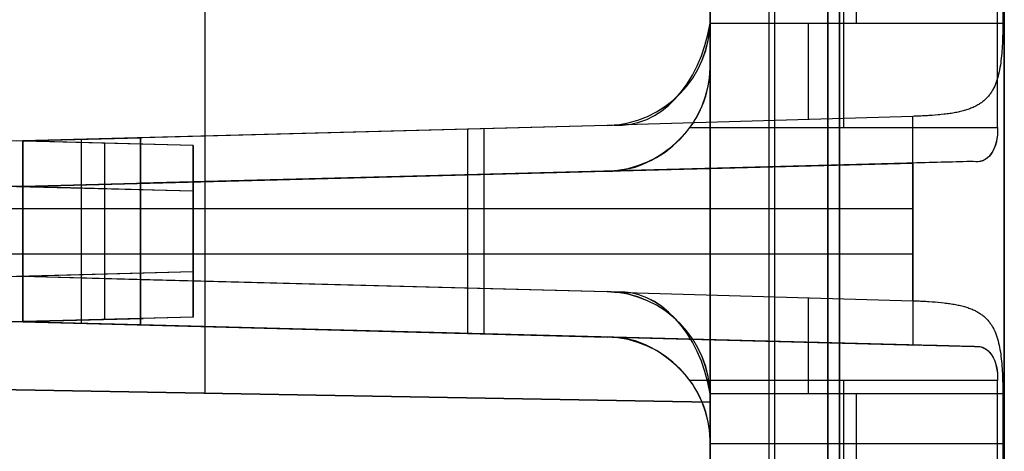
# Model space of a CAD drawing. Extents: x -8 to 8, y 0 to 107.
# Tile 234 of 256: x -0.04 to 8.33, y 71.01 to 74.68. Entities that reach past the tile are written whole.
import ezdxf

# ---------------------------------------------------------------- set-up
doc = ezdxf.new("R2010")
doc.units = 0
doc.layers.add('COUPLER_CASE', color=7, linetype='CONTINUOUS')

msp = doc.modelspace()

# ---------------------------------------------------------------- linework, layer by layer
at = {"layer": 'COUPLER_CASE', "color": 9}
for p, q in [((5.8272, 100.3538, 75.3348), (5.8272, 39.6016, 75.3348)), ((8.3272, 100.3033, 139.111), (8.3272, 42.8092, 139.111)), ((5.8272, 33.3622, 16.3881), (5.8272, 89.3019, 16.3881)), ((6.3272, 33.3491, 16.375), (6.3272, 89.2888, 16.375)), ((6.8272, 33.336, 16.362), (6.8272, 89.2757, 16.362)), ((8.3272, 37.7194, 12.0583), (8.3272, 87.7967, 12.0583)), ((8.3272, 85.4991, 75.6982), (8.3272, 18.3788, 75.6982)), ((6.8272, 84.0827, 13.7405), (6.8272, 37.2252, 13.7405)), ((5.8272, 83.9698, 134.8073), (5.8272, 33.4196, 134.8073)), ((6.3272, 33.4066, 134.8204), (6.3272, 83.9829, 134.8204)), ((6.8272, 83.996, 134.8335), (6.8272, 33.3935, 134.8335)), ((6.8272, 42.845, 137.4287), (6.8272, 83.8543, 137.4287)), ((5.8272, 79.6016, 27.5905), (5.8272, 45.0266, 27.5905)), ((5.8272, 45.0266, 53.1905), (5.8272, 79.5766, 53.1905)), ((6.3772, 45.0383, 27.6049), (6.3772, 79.5872, 27.6049)), ((6.3772, 45.0383, 53.1761), (6.3772, 79.565, 53.1761)), ((6.9272, 79.5728, 27.6193), (6.9272, 45.0471, 27.6193)), ((6.9272, 79.5728, 40.3905), (6.9272, 45.0304, 40.3905)), ((6.9272, 45.0471, 53.1617), (6.9272, 79.5562, 53.1617)), ((5.8272, 77.9252, 17.2905), (5.8272, 71.4252, 17.2905)), ((5.8272, 71.4252, 18.9905), (5.8272, 77.9252, 18.9905)), ((1.5322, 71.5002, 17.3655), (1.5322, 77.8503, 17.3655)), ((1.5322, 71.5002, 18.9156), (1.5322, 77.8503, 18.9156)), ((6.9614, 73.7584, 11.7913), (6.9614, 75.6084, 11.7913)), ((8.2683, 73.7584, 11.7571), (8.2683, 75.6084, 11.7571)), ((5.8272, 75.4645, 139.1895), (5.8272, 74.6752, 139.1895)), ((5.8272, 74.6752, 137.4549), (5.8272, 75.4645, 137.4549)), ((7.0704, 74.6454, 139.2221), (7.0704, 75.4943, 139.2221)), ((8.3142, 75.4943, 139.2547), (8.3142, 74.6454, 139.2547)), ((5.8272, 75.0784, 13.7143), (5.8272, 74.2884, 13.7143)), ((5.8272, 74.2884, 11.821), (5.8272, 75.0784, 11.821)), ((5.8272, 75.0784, 12.7677), (5.8272, 74.2884, 12.7677)), ((5.8272, 74.6752, 139.1895), (5.8272, 74.6752, 137.4549)), ((5.8267, 74.6454, 139.1895), (8.3142, 74.6454, 139.2547)), ((8.314, 74.6017, 139.2559), (8.3138, 74.5799, 139.2574)), ((8.3141, 74.6235, 139.255), (8.314, 74.6017, 139.2559)), ((8.3142, 74.6454, 139.2547), (8.3141, 74.6235, 139.255)), ((8.3123, 74.5149, 139.2656), (8.3116, 74.4934, 139.2695)), ((8.313, 74.5365, 139.2623), (8.3123, 74.5149, 139.2656)), ((8.3134, 74.5581, 139.2595), (8.313, 74.5365, 139.2623)), ((8.3138, 74.5799, 139.2574), (8.3134, 74.5581, 139.2595)), ((8.3084, 74.4298, 139.2848), (8.3069, 74.4089, 139.2911)), ((8.3096, 74.4508, 139.2791), (8.3084, 74.4298, 139.2848)), ((8.3107, 74.4721, 139.274), (8.3096, 74.4508, 139.2791)), ((8.3116, 74.4934, 139.2695), (8.3107, 74.4721, 139.274)), ((8.3013, 74.3474, 139.3133), (8.2989, 74.3273, 139.3219)), ((8.3034, 74.3677, 139.3054), (8.3013, 74.3474, 139.3133)), ((8.3052, 74.3882, 139.2979), (8.3034, 74.3677, 139.3054)), ((8.3069, 74.4089, 139.2911), (8.3052, 74.3882, 139.2979)), ((5.8272, 74.2884, 13.7143), (5.8272, 74.2884, 11.821)), ((8.2905, 74.269, 139.3505), (8.287, 74.2502, 139.3611)), ((8.2936, 74.2881, 139.3405), (8.2905, 74.269, 139.3505)), ((8.2964, 74.3075, 139.331), (8.2936, 74.2881, 139.3405)), ((8.2989, 74.3273, 139.3219), (8.2964, 74.3075, 139.331)), ((8.2696, 74.1776, 139.4086), (8.2642, 74.1603, 139.4217)), ((8.2746, 74.1952, 139.396), (8.2696, 74.1776, 139.4086)), ((8.2791, 74.2132, 139.3839), (8.2746, 74.1952, 139.396)), ((8.2833, 74.2316, 139.3722), (8.2791, 74.2132, 139.3839)), ((8.287, 74.2502, 139.3611), (8.2833, 74.2316, 139.3722)), ((8.2381, 74.0959, 139.4776), (8.2303, 74.0809, 139.4924)), ((8.2454, 74.1113, 139.4631), (8.2381, 74.0959, 139.4776)), ((8.2522, 74.1272, 139.4489), (8.2454, 74.1113, 139.4631)), ((8.2584, 74.1435, 139.4351), (8.2522, 74.1272, 139.4489)), ((8.2642, 74.1603, 139.4217), (8.2584, 74.1435, 139.4351)), ((8.1768, 74.0078, 139.5779), (8.171, 74.0019, 139.5859)), ((8.1825, 74.0138, 139.5699), (8.1768, 74.0078, 139.5779)), ((8.1879, 74.0199, 139.562), (8.1825, 74.0138, 139.5699)), ((8.1933, 74.0262, 139.5541), (8.1879, 74.0199, 139.562)), ((8.1984, 74.0325, 139.5462), (8.1933, 74.0262, 139.5541)), ((8.2034, 74.0391, 139.5384), (8.1984, 74.0325, 139.5462)), ((8.2083, 74.0457, 139.5306), (8.2034, 74.0391, 139.5384)), ((8.213, 74.0525, 139.5228), (8.2083, 74.0457, 139.5306)), ((8.2175, 74.0594, 139.5151), (8.213, 74.0525, 139.5228)), ((8.2219, 74.0665, 139.5075), (8.2175, 74.0594, 139.5151)), ((8.2262, 74.0736, 139.4999), (8.2219, 74.0665, 139.5075)), ((8.2303, 74.0809, 139.4924), (8.2262, 74.0736, 139.4999)), ((8.0344, 73.9186, 139.7292), (8.0251, 73.9152, 139.7368)), ((8.0435, 73.9221, 139.7216), (8.0344, 73.9186, 139.7292)), ((8.0524, 73.9257, 139.7139), (8.0435, 73.9221, 139.7216)), ((8.0612, 73.9295, 139.7062), (8.0524, 73.9257, 139.7139)), ((8.0698, 73.9334, 139.6984), (8.0612, 73.9295, 139.7062)), ((8.0781, 73.9374, 139.6905), (8.0698, 73.9334, 139.6984)), ((8.0863, 73.9416, 139.6826), (8.0781, 73.9374, 139.6905)), ((8.0944, 73.9458, 139.6747), (8.0863, 73.9416, 139.6826)), ((8.1022, 73.9503, 139.6667), (8.0944, 73.9458, 139.6747)), ((8.1099, 73.9548, 139.6587), (8.1022, 73.9503, 139.6667)), ((8.1175, 73.9596, 139.6506), (8.1099, 73.9548, 139.6587)), ((8.1248, 73.9644, 139.6425), (8.1175, 73.9596, 139.6506)), ((8.132, 73.9694, 139.6343), (8.1248, 73.9644, 139.6425)), ((8.139, 73.9745, 139.6262), (8.132, 73.9694, 139.6343)), ((8.1457, 73.9797, 139.6181), (8.139, 73.9745, 139.6262)), ((8.1523, 73.9851, 139.61), (8.1457, 73.9797, 139.6181)), ((8.1587, 73.9906, 139.6019), (8.1523, 73.9851, 139.61)), ((8.165, 73.9962, 139.5939), (8.1587, 73.9906, 139.6019)), ((8.171, 74.0019, 139.5859), (8.165, 73.9962, 139.5939)), ((7.5481, 73.8535, 139.9107), (5.011, 73.7791, 139.9772)), ((7.5622, 73.8539, 139.9102), (7.5481, 73.8535, 139.9107)), ((7.5481, 72.2862, 139.9107), (7.5481, 73.8535, 139.9107)), ((7.5763, 73.8544, 139.9095), (7.5622, 73.8539, 139.9102)), ((7.5903, 73.8549, 139.9085), (7.5763, 73.8544, 139.9095)), ((7.6043, 73.8555, 139.9073), (7.5903, 73.8549, 139.9085)), ((7.6182, 73.8561, 139.9058), (7.6043, 73.8555, 139.9073)), ((7.632, 73.8567, 139.9041), (7.6182, 73.8561, 139.9058)), ((7.6457, 73.8574, 139.9021), (7.632, 73.8567, 139.9041)), ((7.6594, 73.8582, 139.8999), (7.6457, 73.8574, 139.9021)), ((7.673, 73.8589, 139.8975), (7.6594, 73.8582, 139.8999)), ((7.6865, 73.8598, 139.8949), (7.673, 73.8589, 139.8975)), ((7.6999, 73.8607, 139.8921), (7.6865, 73.8598, 139.8949)), ((7.7133, 73.8616, 139.889), (7.6999, 73.8607, 139.8921)), ((7.7397, 73.8636, 139.8822), (7.7133, 73.8616, 139.889)), ((7.7656, 73.8659, 139.8746), (7.7397, 73.8636, 139.8822)), ((7.7785, 73.8671, 139.8704), (7.7656, 73.8659, 139.8746)), ((7.7912, 73.8683, 139.8661), (7.7785, 73.8671, 139.8704)), ((7.8162, 73.8711, 139.8569), (7.7912, 73.8683, 139.8661)), ((7.8286, 73.8726, 139.852), (7.8162, 73.8711, 139.8569)), ((7.8408, 73.8741, 139.8469), (7.8286, 73.8726, 139.852)), ((7.8529, 73.8758, 139.8416), (7.8408, 73.8741, 139.8469)), ((7.8649, 73.8775, 139.8362), (7.8529, 73.8758, 139.8416)), ((7.8767, 73.8793, 139.8306), (7.8649, 73.8775, 139.8362)), ((7.8884, 73.8812, 139.8248), (7.8767, 73.8793, 139.8306)), ((7.8999, 73.8832, 139.8188), (7.8884, 73.8812, 139.8248)), ((7.9113, 73.8853, 139.8127), (7.8999, 73.8832, 139.8188)), ((7.9225, 73.8875, 139.8064), (7.9113, 73.8853, 139.8127)), ((7.9336, 73.8898, 139.8), (7.9225, 73.8875, 139.8064)), ((7.9445, 73.8921, 139.7935), (7.9336, 73.8898, 139.8)), ((7.9552, 73.8946, 139.7868), (7.9445, 73.8921, 139.7935)), ((7.9658, 73.8972, 139.78), (7.9552, 73.8946, 139.7868)), ((7.9761, 73.8999, 139.773), (7.9658, 73.8972, 139.78)), ((7.9862, 73.9027, 139.766), (7.9761, 73.8999, 139.773)), ((7.9962, 73.9057, 139.7588), (7.9862, 73.9027, 139.766)), ((8.006, 73.9087, 139.7516), (7.9962, 73.9057, 139.7588)), ((8.0157, 73.9119, 139.7442), (8.006, 73.9087, 139.7516)), ((8.0251, 73.9152, 139.7368), (8.0157, 73.9119, 139.7442)), ((4.9507, 73.7755, 139.9787), (-0.0178, 73.6454, 140.1088)), ((4.9507, 73.7755, 138.7934), (0.5734, 73.6609, 138.7934)), ((4.9507, 73.7755, 137.4779), (0.9822, 73.6716, 137.5818)), ((5.011, 73.7791, 139.9772), (4.9507, 73.7755, 139.9787)), ((4.9507, 73.7755, 137.4779), (4.9507, 73.7755, 139.9787)), ((5.6546, 73.7584, 11.8255), (8.2683, 73.7584, 11.7571)), ((-0.0178, 73.6454, 138.8088), (0.9822, 73.6716, 138.7827)), ((0.9822, 73.6716, 138.7827), (0.9822, 73.6716, 137.5818)), ((0.9822, 73.6716, 137.5818), (0.9822, 72.4681, 137.5818)), ((0.9822, 72.4681, 138.7827), (0.9822, 73.6716, 138.7827)), ((0.9822, 72.4681, 138.1822), (0.9822, 73.6716, 138.1822)), ((2.4665, 73.7105, 140.0438), (2.4665, 73.7105, 137.5429)), ((3.7651, 72.3952, 140.0098), (3.7651, 73.7445, 140.0098)), ((3.9047, 72.3916, 137.5053), (3.9047, 73.7481, 137.5053)), ((-0.0178, 72.4943, 138.8088), (-0.0178, 73.6454, 138.8088)), ((-0.0178, 73.6454, 140.1088), (-0.0178, 72.4943, 140.1088)), ((-0.0178, 73.6454, 138.8088), (-0.0178, 73.6454, 140.1088)), ((-0.0178, 73.6454, 139.4588), (-0.0178, 72.4943, 139.4588)), ((0.4822, 72.4812, 138.7957), (0.4822, 73.6585, 138.7957)), ((8.0737, 73.4703, 11.474), (-0.0178, 73.2584, 11.474)), ((8.0624, 73.4702, 11.4637), (-0.0178, 73.2586, 11.4604)), ((7.605, 73.4582, 11.2621), (-0.0178, 73.2586, 11.2621)), ((-0.0178, 73.2586, 11.0604), (7.5481, 73.4567, 11.2585)), ((7.5481, 73.4567, 11.2585), (7.5481, 71.9101, 11.2585)), ((4.9507, 73.3887, 11.4858), (-0.0178, 73.2586, 11.4877)), ((0.9822, 73.2848, 13.5875), (4.9507, 73.3887, 13.6914)), ((4.9507, 73.3887, 12.5886), (0.9822, 73.2848, 12.5886)), ((3.7651, 72.0091, 11.1595), (3.7651, 73.3576, 11.1595)), ((3.9047, 72.0055, 13.664), (3.9047, 73.3613, 13.664)), ((4.0223, 73.3644, 11.4619), (4.0223, 73.3644, 11.1662)), ((4.9507, 73.3887, 11.4858), (4.9507, 73.3887, 13.6914)), ((-0.0178, 73.2586, 12.3604), (0.9822, 73.2848, 12.3866)), ((-0.0178, 73.2586, 11.0604), (-0.0178, 73.2586, 11.4604)), ((-0.0178, 72.1082, 11.0604), (-0.0178, 73.2586, 11.0604)), ((-0.0178, 73.2586, 12.3604), (-0.0178, 72.1082, 12.3604)), ((-0.0178, 73.2586, 11.4877), (-0.0178, 73.2586, 12.3604)), ((-0.0178, 73.2586, 11.7104), (-0.0178, 72.1082, 11.7104)), ((0.4822, 72.0951, 12.3735), (0.4822, 73.2717, 12.3735)), ((0.9822, 73.2848, 13.5875), (0.9822, 73.2848, 12.3866)), ((0.9822, 73.2848, 12.3866), (0.9822, 72.082, 12.3866)), ((0.9822, 72.082, 13.5875), (0.9822, 73.2848, 13.5875)), ((0.9822, 72.082, 12.987), (0.9822, 73.2848, 12.987)), ((2.4665, 73.3236, 13.6263), (2.4665, 73.3236, 11.4867)), ((-0.0178, 73.0698, 140.1088), (-0.0178, 73.0698, 138.8088)), ((-0.0178, 73.0698, 138.8088), (0.9822, 73.0698, 138.7827)), ((-0.0178, 73.0698, 140.1088), (7.5481, 73.0698, 139.9107)), ((0.9822, 73.0698, 138.7827), (0.9822, 73.0698, 137.5818)), ((-0.0178, 72.6834, 12.3604), (-0.0178, 72.6834, 11.0604)), ((0.9822, 72.6834, 12.3866), (-0.0178, 72.6834, 12.3604)), ((7.5481, 72.6834, 11.2585), (-0.0178, 72.6834, 11.0604)), ((0.9822, 72.6834, 13.5875), (0.9822, 72.6834, 12.3866)), ((-0.0178, 72.4943, 140.1088), (-0.0178, 72.4943, 138.8088)), ((-0.0178, 72.4943, 138.8088), (0.9822, 72.4681, 138.7827)), ((-0.0178, 72.4943, 140.1088), (4.9507, 72.3642, 139.9787)), ((0.5734, 72.4788, 138.7934), (4.9507, 72.3642, 138.7934)), ((0.9822, 72.4681, 137.5818), (0.9822, 72.4681, 138.7827)), ((0.9822, 72.4681, 137.5818), (4.9507, 72.3642, 137.4779)), ((2.4665, 72.4292, 140.0438), (2.4665, 72.4292, 137.5429)), ((4.9507, 72.3642, 139.9787), (5.011, 72.3606, 139.9772)), ((4.9507, 72.3642, 139.9787), (4.9507, 72.3642, 137.4779)), ((5.011, 72.3606, 139.9772), (7.5481, 72.2862, 139.9107)), ((7.5481, 72.2862, 139.9107), (7.5622, 72.2858, 139.9102)), ((7.5622, 72.2858, 139.9102), (7.5763, 72.2853, 139.9095)), ((7.5763, 72.2853, 139.9095), (7.5903, 72.2848, 139.9085)), ((7.5903, 72.2848, 139.9085), (7.6042, 72.2842, 139.9073)), ((7.6042, 72.2842, 139.9073), (7.6181, 72.2836, 139.9058)), ((7.6181, 72.2836, 139.9058), (7.6319, 72.283, 139.9041)), ((7.6319, 72.283, 139.9041), (7.6456, 72.2823, 139.9021)), ((7.6456, 72.2823, 139.9021), (7.6593, 72.2815, 139.9)), ((7.6593, 72.2815, 139.9), (7.6729, 72.2807, 139.8976)), ((7.6729, 72.2807, 139.8976), (7.6864, 72.2799, 139.8949)), ((7.6864, 72.2799, 139.8949), (7.7131, 72.2781, 139.889)), ((7.7131, 72.2781, 139.889), (7.7395, 72.2761, 139.8822)), ((7.7395, 72.2761, 139.8822), (7.7655, 72.2738, 139.8746)), ((7.7655, 72.2738, 139.8746), (7.791, 72.2714, 139.8662)), ((7.791, 72.2714, 139.8662), (7.8161, 72.2686, 139.8569)), ((7.8161, 72.2686, 139.8569), (7.8285, 72.2671, 139.852)), ((7.8285, 72.2671, 139.852), (7.8407, 72.2656, 139.8469)), ((7.8407, 72.2656, 139.8469), (7.8528, 72.2639, 139.8417)), ((7.8528, 72.2639, 139.8417), (7.8648, 72.2622, 139.8362)), ((7.8648, 72.2622, 139.8362), (7.8766, 72.2604, 139.8306)), ((7.8766, 72.2604, 139.8306), (7.8883, 72.2585, 139.8248)), ((7.8883, 72.2585, 139.8248), (7.8999, 72.2565, 139.8188)), ((7.8999, 72.2565, 139.8188), (7.9113, 72.2544, 139.8127)), ((7.9113, 72.2544, 139.8127), (7.9225, 72.2522, 139.8064)), ((7.9225, 72.2522, 139.8064), (7.9336, 72.2499, 139.8)), ((7.9336, 72.2499, 139.8), (7.9445, 72.2475, 139.7934)), ((7.9445, 72.2475, 139.7934), (7.9553, 72.245, 139.7867)), ((7.9553, 72.245, 139.7867), (7.9658, 72.2424, 139.7799)), ((7.9658, 72.2424, 139.7799), (7.9761, 72.2397, 139.7729)), ((7.9761, 72.2397, 139.7729), (7.9863, 72.2369, 139.7659)), ((7.9863, 72.2369, 139.7659), (7.9963, 72.234, 139.7587)), ((7.9963, 72.234, 139.7587), (8.0061, 72.2309, 139.7514)), ((8.0061, 72.2309, 139.7514), (8.0157, 72.2278, 139.7441)), ((8.0157, 72.2278, 139.7441), (8.0252, 72.2245, 139.7366)), ((8.0252, 72.2245, 139.7366), (8.0345, 72.2211, 139.7291)), ((8.0345, 72.2211, 139.7291), (8.0436, 72.2175, 139.7215)), ((8.0436, 72.2175, 139.7215), (8.0525, 72.2139, 139.7138)), ((8.0525, 72.2139, 139.7138), (8.0612, 72.2101, 139.7061)), ((8.0612, 72.2101, 139.7061), (8.0698, 72.2062, 139.6983)), ((8.0698, 72.2062, 139.6983), (8.0782, 72.2022, 139.6905)), ((8.0782, 72.2022, 139.6905), (8.0863, 72.1981, 139.6826)), ((8.0863, 72.1981, 139.6826), (8.0944, 72.1938, 139.6747)), ((8.0944, 72.1938, 139.6747), (8.1022, 72.1894, 139.6667)), ((8.1022, 72.1894, 139.6667), (8.1099, 72.1849, 139.6587)), ((8.1099, 72.1849, 139.6587), (8.1173, 72.1802, 139.6507)), ((8.1173, 72.1802, 139.6507), (8.1247, 72.1754, 139.6426)), ((8.1247, 72.1754, 139.6426), (8.1318, 72.1704, 139.6346)), ((8.1318, 72.1704, 139.6346), (8.1387, 72.1654, 139.6265)), ((8.1387, 72.1654, 139.6265), (8.1455, 72.1602, 139.6184)), ((-0.0178, 72.1084, 11.474), (8.0737, 71.8965, 11.474)), ((-0.0178, 72.1082, 11.4604), (-0.0178, 72.1082, 11.0604)), ((-0.0178, 72.1082, 12.3604), (-0.0178, 72.1082, 11.4877)), ((0.9822, 72.082, 12.3866), (-0.0178, 72.1082, 12.3604)), ((7.5481, 71.9101, 11.2585), (-0.0178, 72.1082, 11.0604)), ((8.0624, 71.8966, 11.4637), (-0.0178, 72.1082, 11.4604)), ((-0.0178, 72.1082, 11.4877), (4.9507, 71.9781, 11.4858)), ((-0.0178, 72.1082, 11.2621), (7.605, 71.9086, 11.2621)), ((0.9822, 72.082, 12.3866), (0.9822, 72.082, 13.5875)), ((4.9507, 71.9781, 13.6914), (0.9822, 72.082, 13.5875)), ((0.9822, 72.082, 12.5886), (4.9507, 71.9781, 12.5886)), ((8.1455, 72.1602, 139.6184), (8.1521, 72.1548, 139.6104)), ((8.1521, 72.1548, 139.6104), (8.1585, 72.1493, 139.6023)), ((8.1585, 72.1493, 139.6023), (8.1647, 72.1437, 139.5942)), ((8.1647, 72.1437, 139.5942), (8.1708, 72.138, 139.5862)), ((8.1708, 72.138, 139.5862), (8.1766, 72.1321, 139.5781)), ((8.1766, 72.1321, 139.5781), (8.1823, 72.1261, 139.5701)), ((8.1823, 72.1261, 139.5701), (8.1878, 72.1199, 139.5622)), ((8.1878, 72.1199, 139.5622), (8.1932, 72.1136, 139.5542)), ((8.1932, 72.1136, 139.5542), (8.1984, 72.1072, 139.5463)), ((8.1984, 72.1072, 139.5463), (8.2034, 72.1007, 139.5384)), ((8.2034, 72.1007, 139.5384), (8.2082, 72.094, 139.5306)), ((8.2082, 72.094, 139.5306), (8.2129, 72.0872, 139.5228)), ((8.2129, 72.0872, 139.5228), (8.2175, 72.0803, 139.5152)), ((8.2175, 72.0803, 139.5152), (8.2219, 72.0732, 139.5075)), ((2.4665, 72.0431, 13.6263), (2.4665, 72.0431, 11.4867)), ((4.0223, 72.0024, 11.4619), (4.0223, 72.0024, 11.1662)), ((8.2219, 72.0732, 139.5075), (8.2261, 72.0661, 139.4999)), ((8.2261, 72.0661, 139.4999), (8.2303, 72.0588, 139.4924)), ((8.2303, 72.0588, 139.4924), (8.2381, 72.0438, 139.4776)), ((8.2381, 72.0438, 139.4776), (8.2454, 72.0284, 139.4631)), ((8.2454, 72.0284, 139.4631), (8.2521, 72.0125, 139.4489)), ((8.2521, 72.0125, 139.4489), (8.2584, 71.9961, 139.4351)), ((8.2584, 71.9961, 139.4351), (8.2642, 71.9794, 139.4217)), ((4.9507, 71.9781, 13.6914), (4.9507, 71.9781, 11.4858)), ((8.2642, 71.9794, 139.4217), (8.2696, 71.9621, 139.4086)), ((8.2696, 71.9621, 139.4086), (8.2746, 71.9444, 139.396)), ((8.2746, 71.9444, 139.396), (8.2791, 71.9264, 139.3839)), ((8.2791, 71.9264, 139.3839), (8.2833, 71.9081, 139.3722)), ((8.0737, 71.8965, 11.474), (8.0624, 71.8966, 11.4637)), ((8.2833, 71.9081, 139.3722), (8.287, 71.8895, 139.3611)), ((8.287, 71.8895, 139.3611), (8.2904, 71.8707, 139.3505)), ((8.2904, 71.8707, 139.3505), (8.2935, 71.8516, 139.3405)), ((8.2935, 71.8516, 139.3405), (8.2964, 71.8323, 139.331)), ((8.2964, 71.8323, 139.331), (8.2989, 71.8125, 139.3219)), ((8.2989, 71.8125, 139.3219), (8.3013, 71.7924, 139.3134)), ((8.3013, 71.7924, 139.3134), (8.3034, 71.7721, 139.3054)), ((8.3034, 71.7721, 139.3054), (8.3052, 71.7516, 139.298)), ((8.3052, 71.7516, 139.298), (8.3069, 71.7309, 139.2911)), ((8.3069, 71.7309, 139.2911), (8.3084, 71.71, 139.2849)), ((8.3084, 71.71, 139.2849), (8.3096, 71.6889, 139.2792)), ((8.3096, 71.6889, 139.2792), (8.3107, 71.6677, 139.2741)), ((8.3107, 71.6677, 139.2741), (8.3116, 71.6464, 139.2695)), ((5.8272, 71.4252, 17.2905), (-2.7628, 71.5752, 17.4405)), ((-2.7628, 71.5752, 18.8406), (5.8272, 71.4252, 18.9905)), ((-2.7628, 71.5752, 18.1405), (5.8272, 71.4252, 18.1405)), ((8.2683, 71.6084, 11.7571), (5.6546, 71.6084, 11.8255)), ((6.9614, 69.7584, 11.7913), (6.9614, 71.6084, 11.7913)), ((8.2683, 69.7584, 11.7571), (8.2683, 71.6084, 11.7571)), ((8.3116, 71.6464, 139.2695), (8.3123, 71.6249, 139.2656)), ((8.3123, 71.6249, 139.2656), (8.313, 71.6033, 139.2623)), ((8.313, 71.6033, 139.2623), (8.3134, 71.5816, 139.2595)), ((8.3134, 71.5816, 139.2595), (8.3138, 71.5599, 139.2574)), ((1.5322, 71.5002, 17.3655), (1.5322, 71.5002, 18.9156)), ((8.3142, 71.4943, 139.2547), (5.8267, 71.4943, 139.1895)), ((7.0704, 70.6454, 139.2221), (7.0704, 71.4943, 139.2221)), ((8.3138, 71.5599, 139.2574), (8.314, 71.538, 139.2559)), ((8.314, 71.538, 139.2559), (8.3141, 71.5162, 139.255)), ((8.3141, 71.5162, 139.255), (8.3142, 71.4943, 139.2547)), ((8.3142, 71.4943, 139.2547), (8.3142, 70.6454, 139.2547)), ((5.8272, 71.4645, 139.1895), (5.8272, 70.6752, 139.1895)), ((5.8272, 71.4645, 137.4549), (5.8272, 71.4645, 139.1895)), ((5.8272, 70.6752, 137.4549), (5.8272, 71.4645, 137.4549)), ((5.8272, 71.4645, 138.3222), (5.8272, 70.6752, 138.3222)), ((5.8272, 71.4252, 17.2905), (5.8272, 71.4252, 18.9905)), ((5.8272, 71.0784, 13.7143), (5.8272, 70.2884, 13.7143)), ((5.8272, 71.0784, 11.821), (5.8272, 71.0784, 13.7143)), ((5.8272, 70.2884, 11.821), (5.8272, 71.0784, 11.821)), ((5.8272, 71.0784, 12.7677), (5.8272, 70.2884, 12.7677)), ((5.8272, 71.0698, 139.1895), (5.8272, 71.0698, 137.4549)), ((8.3142, 71.0698, 139.2547), (5.8272, 71.0698, 139.1895))]:
    msp.add_line(p, q, dxfattribs=at)
at = {"layer": 'COUPLER_CASE', "color": 254}
for p, q in [((1.4297, 73.6061, 137.6473), (-5.0389, 73.7755, 137.4779)), ((1.4297, 73.6061, 138.5696), (-0.0703, 73.6454, 138.6088)), ((0.6797, 72.5139, 138.5892), (0.6797, 73.6258, 138.5892)), ((1.4297, 73.6061, 138.5696), (1.4297, 72.5336, 138.5696)), ((1.4297, 72.5336, 137.6473), (1.4297, 73.6061, 137.6473)), ((1.4297, 73.6061, 137.6473), (1.4297, 73.6061, 138.5696)), ((1.4297, 73.6061, 138.1084), (1.4297, 72.5336, 138.1084)), ((-5.0389, 73.3887, 13.6914), (1.4297, 73.2193, 13.522)), ((1.0047, 73.2304, 12.5886), (-5.0389, 73.3887, 12.5886)), ((-0.0703, 73.2586, 12.5604), (1.4297, 73.2193, 12.5997)), ((0.6797, 72.1278, 12.5801), (0.6797, 73.2389, 12.5801)), ((1.4297, 72.1475, 12.5997), (1.4297, 73.2193, 12.5997)), ((1.4297, 73.2193, 12.5997), (1.4297, 73.2193, 13.522)), ((1.4297, 73.2193, 13.522), (1.4297, 72.1475, 13.522)), ((1.4297, 73.2193, 13.0608), (1.4297, 72.1475, 13.0608)), ((-5.9153, 73.0698, 137.4549), (1.4297, 73.0698, 137.6473)), ((-0.0703, 73.0698, 138.6088), (1.4297, 73.0698, 138.5696)), ((1.4297, 73.0698, 138.5696), (1.4297, 73.0698, 137.6473)), ((1.4297, 72.6834, 13.522), (-5.9153, 72.6834, 13.7143)), ((1.4297, 72.6834, 12.5997), (-0.0703, 72.6834, 12.5604)), ((1.4297, 72.6834, 13.522), (1.4297, 72.6834, 12.5997)), ((-5.0389, 72.3642, 137.4779), (1.4297, 72.5336, 137.6473)), ((-0.0703, 72.4943, 138.6088), (1.4297, 72.5336, 138.5696)), ((1.4297, 72.5336, 138.5696), (1.4297, 72.5336, 137.6473)), ((1.4297, 72.1475, 13.522), (-5.0389, 71.9781, 13.6914)), ((-5.0389, 71.9781, 12.5886), (1.0047, 72.1364, 12.5886)), ((1.4297, 72.1475, 12.5997), (-0.0703, 72.1082, 12.5604)), ((1.4297, 72.1475, 13.522), (1.4297, 72.1475, 12.5997))]:
    msp.add_line(p, q, dxfattribs=at)
at = {"layer": 'COUPLER_CASE', "color": 9, "extrusion": (0.026177, -9.62672e-14, 0.999657)}
msp.add_arc((74.6754, -1.3269, 137.5604), 0.9001, 181.48983, 269.99054, dxfattribs=at)
at = {"layer": 'COUPLER_CASE', "color": 9}
for centre, start, end in [((4.9272, 74.6752, 138.7168), 271.5, 0), ((4.9272, 74.2884, 12.6), 271.5, 0), ((4.9272, 71.4645, 138.7168), 0, 88.5), ((4.9272, 71.0784, 12.6), 0, 88.5)]:
    msp.add_arc(centre, 0.9, start, end, dxfattribs=at)
at = {"layer": 'COUPLER_CASE', "color": 9, "extrusion": (-0.026177, 2.62079e-12, 0.999657)}
msp.add_arc((-74.6752, 8.569, 138.9893), 0.8997, 88.10201, 90, dxfattribs=at)
at = {"layer": 'COUPLER_CASE', "color": 9, "extrusion": (0.703989, -0.01729, 0.71)}
msp.add_arc((74.9778, 96.2611, 101.6358), 1.0986, 177.88964, 258.88273, dxfattribs=at)
at = {"layer": 'COUPLER_CASE', "color": 9, "extrusion": (1, 0, 0)}
for centre, radius, start, end in [((74.6454, 140.0365, 6.6626), 0.8251, 187.14139, 270), ((73.7584, 11.474, 4.1252), 0.3915, 178.23586, 181.76433), ((71.4943, 140.0365, 6.6626), 0.8251, 270, 352.85861), ((71.6084, 11.474, 4.0279), 0.3941, 358.24138, 0), ((71.6084, 11.474, 4.1252), 0.3915, 0, 1.76414)]:
    msp.add_arc(centre, radius, start, end, dxfattribs=at)
at = {"layer": 'COUPLER_CASE', "color": 9, "extrusion": (-0.026177, 7.55408e-15, 0.999657)}
msp.add_arc((-74.2885, 5.284, 13.5571), 0.9001, 1.48983, 89.99054, dxfattribs=at)
at = {"layer": 'COUPLER_CASE', "color": 9, "extrusion": (0.026177, -4.54578e-14, 0.999657)}
msp.add_arc((74.2884, -4.6159, 11.9695), 0.8998, 233.9124, 269.99913, dxfattribs=at)
at = {"layer": 'COUPLER_CASE', "color": 9, "extrusion": (-0.538006, 0.30052, 0.787552)}
msp.add_arc((-67.3298, -18.046, 28.4369), 0.9116, 22.07416, 78.69032, dxfattribs=at)
at = {"layer": 'COUPLER_CASE', "color": 9, "extrusion": (0.736994, 0.145392, -0.660077)}
msp.add_arc((70.8213, 23.3026, 9.057), 0.3123, 100.6932, 195.53979, dxfattribs=at)
at = {"layer": 'COUPLER_CASE', "color": 9, "extrusion": (0.751471, 0.122968, -0.648206)}
msp.add_arc((71.5014, 21.6579, 7.6624), 0.3083, 98.65674, 195.13406, dxfattribs=at)
at = {"layer": 'COUPLER_CASE', "color": 9, "extrusion": (-0.026177, 0.999657, 5.49638e-13)}
msp.add_arc((-9.4475, 12.0587, 73.2339), 0.8004, 228.0175, 268.50183, dxfattribs=at)
at = {"layer": 'COUPLER_CASE', "color": 9, "extrusion": (1, -2.87879e-13, 9.06125e-17)}
msp.add_arc((73.7584, 11.474, -0.0178), 0.5, 178.43889, 181.56111, dxfattribs=at)
at = {"layer": 'COUPLER_CASE', "color": 9, "extrusion": (0.026177, 6.86464e-15, 0.999657)}
msp.add_arc((71.4643, -1.3269, 137.5604), 0.9001, 270.00946, 358.51017, dxfattribs=at)
at = {"layer": 'COUPLER_CASE', "color": 9, "extrusion": (0.703964, 0.017242, 0.710027)}
msp.add_arc((71.1163, 93.7146, 104.1627), 1.1006, 281.20724, 2.02588, dxfattribs=at)
at = {"layer": 'COUPLER_CASE', "color": 9, "extrusion": (0.703934, 0.017186, 0.710057)}
msp.add_arc((71.1142, 93.716, 104.1629), 1.1031, 281.32292, 1.91659, dxfattribs=at)
at = {"layer": 'COUPLER_CASE', "color": 9, "extrusion": (1, -6.03295e-13, 4.08442e-14)}
msp.add_arc((71.6084, 11.474, -0.0178), 0.5, 358.43889, 360, dxfattribs=at)
at = {"layer": 'COUPLER_CASE', "color": 9, "extrusion": (1, 5.98344e-12, 8.9625e-14)}
msp.add_arc((71.6084, 11.474, -0.0178), 0.5, 0, 1.56111, dxfattribs=at)
at = {"layer": 'COUPLER_CASE', "color": 9, "extrusion": (-0.53782, -0.299794, 0.787955)}
msp.add_arc((-59.6141, 37.751, -15.191), 0.9125, 101.37869, 157.93639, dxfattribs=at)
at = {"layer": 'COUPLER_CASE', "color": 9, "extrusion": (-0.026177, -1.20881e-14, 0.999657)}
msp.add_arc((-71.0783, 5.284, 13.5571), 0.9001, 90.00946, 178.51017, dxfattribs=at)
at = {"layer": 'COUPLER_CASE', "color": 9, "extrusion": (0.026177, 0.999657, 1.13524e-12)}
msp.add_arc((-5.6422, 12.0587, 72.083), 0.8004, 228.0175, 268.50183, dxfattribs=at)
at = {"layer": 'COUPLER_CASE', "color": 9, "extrusion": (0.759235, -0.116193, -0.640361)}
msp.add_arc((71.9928, 7.0252, -9.5715), 0.3049, 347.40615, 82.03836, dxfattribs=at)
at = {"layer": 'COUPLER_CASE', "color": 9, "extrusion": (0.745414, -0.137271, -0.652315)}
msp.add_arc((71.869, 5.4517, -11.3357), 0.3086, 347.02513, 80.17853, dxfattribs=at)
at = {"layer": 'COUPLER_CASE', "color": 9, "extrusion": (0.026177, -2.90561e-15, 0.999657)}
msp.add_arc((71.0784, -4.6159, 11.9695), 0.8998, 270.00087, 306.0876, dxfattribs=at)
at = {"layer": 'COUPLER_CASE', "color": 9, "extrusion": (-0.026177, 5.05548e-12, 0.999657)}
msp.add_arc((-71.4645, 8.569, 138.9893), 0.8997, 90, 91.89799, dxfattribs=at)
at = {"layer": 'COUPLER_CASE', "color": 9, "extrusion": (0, 1, 0)}
msp.add_arc((-7.5272, 139.111, 71.5562), 0.8, 169.47473, 180, dxfattribs=at)

doc.saveas('drawing.dxf')
